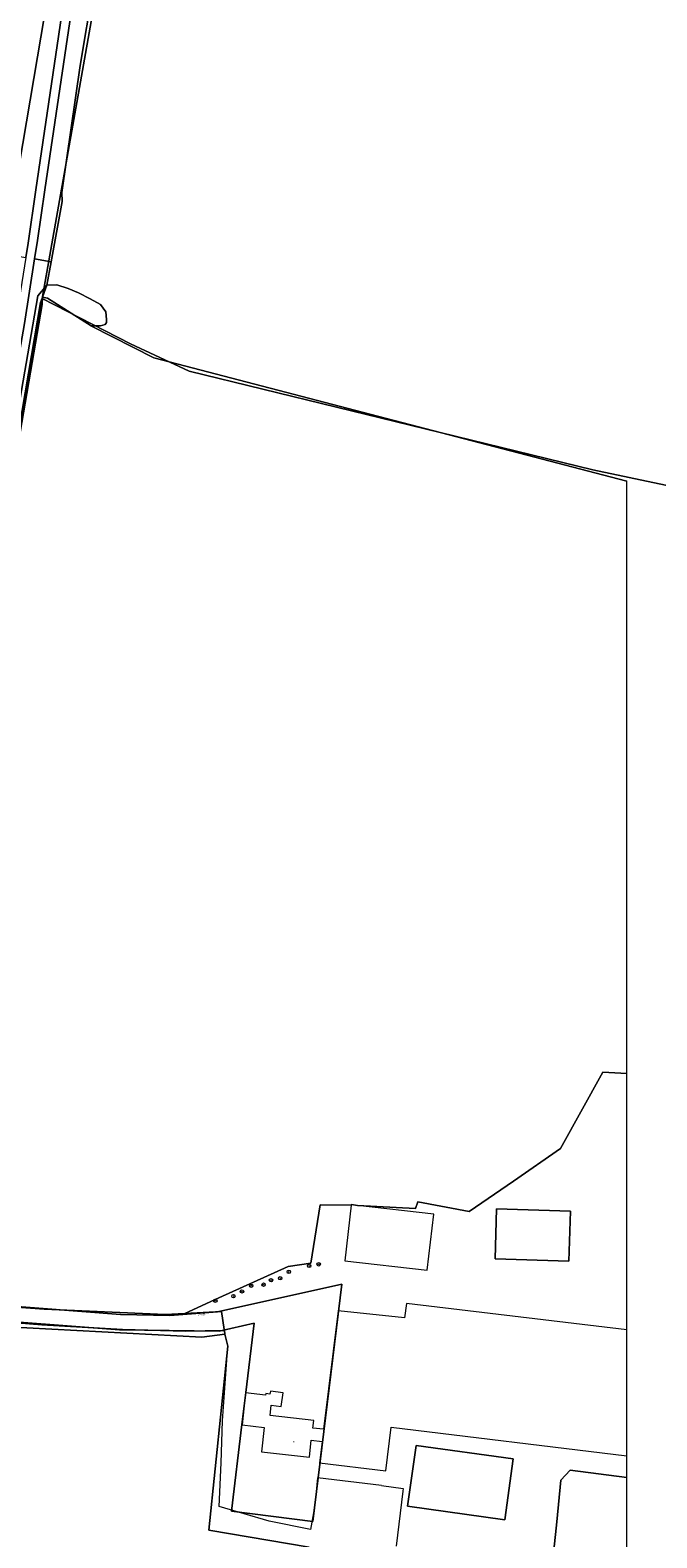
# Model space of a CAD drawing. Header units: metres. Extents: x 207466 to 209466, y 475780 to 477780.
# Tile 170 of 189: x 209044 to 209189, y 476510 to 476860. Entities that reach past the tile are written whole.
import ezdxf
from ezdxf.enums import TextEntityAlignment as Align

# ---------------------------------------------------------------- set-up
doc = ezdxf.new("R2010")
doc.units = ezdxf.units.M
doc.linetypes.add('IE-TERREINAFSCHEIDING-KUNSTMATIG', pattern=[0])
doc.layers.get('0').update_dxf_attribs({"color": 253, "linetype": 'CONTINUOUS'})
for name, color, linetype, lineweight, true_color in [('B-RO-GR-BOOM-S', 7, 'CONTINUOUS', 0, 0x6d8a47), ('B-RO-GR-BOS_LOOF-GV', 7, 'CONTINUOUS', 0, 0x6d8a47), ('B-RO-GR-GRAS-GV', 7, 'CONTINUOUS', 0, 0x6d8a47), ('B-RO-GR-GROENVOORZIENING-GV', 7, 'CONTINUOUS', 0, 0x6d8a47), ('B-RO-OG-BEBOUWING-GV', 7, 'CONTINUOUS', 0, 0xa50000), ('B-RO-OG-BEBOUWING_SCHUUR-GV', 7, 'CONTINUOUS', 0, 0xa50000), ('B-RO-OG-WATER_GREPPEL-GV', 7, 'CONTINUOUS', 0, 0x478c9a), ('B-RO-OG-WATER_SLOOT-GV', 7, 'CONTINUOUS', 0, 0x478c9a)]:
    doc.layers.add(name, color=color, linetype=linetype, lineweight=lineweight, true_color=true_color)
for name, color, linetype, lineweight in [('B-RO-IE-TERREINAFSCHEIDING_KUNSTMATIG_HEKWERK_RASTER-G', 253, 'IE-TERREINAFSCHEIDING-KUNSTMATIG', 0), ('B-RO-OG-BEBOUWING-T18', 7, 'CONTINUOUS', 0), ('B-RO-OG-TERREIN_CULTUURSCHEIDING-GV', 253, 'CONTINUOUS', 0), ('B-RO-OG-TERREIN_ERF-GV', 253, 'CONTINUOUS', 0), ('B-RO-VH-VERHARDING_ASFALT-GV', 253, 'CONTINUOUS', 0), ('B-RO-VH-VERHARDING_BETONSTRAATSTEEN-GV', 253, 'CONTINUOUS', 0), ('B-WE-KG-GRENS_PERCEEL-GV', 150, 'CONTINUOUS', 18), ('B-WE-KG-GRENS_PERCEEL-S', 150, 'CONTINUOUS', 25)]:
    doc.layers.add(name, color=color, linetype=linetype, lineweight=lineweight)
doc.styles.add('NLCS-ISO', font='NLCS-ISO.ttf')
doc.styles.add('NLCS-ISO-M200-T18', font='NLCS-ISO.ttf', dxfattribs={"height": 1.8})

# ---------------------------------------------------------------- blocks, each defined once
blk = doc.blocks.new('SGR-BOOM_01-SO1')
at = {"linetype": 'Continuous'}
h = blk.add_hatch(color=0, dxfattribs=at)
edge = h.paths.add_edge_path()
edge.add_arc((0, 0), 0.25, 0, 360)
at = {"color": 0, "linetype": 'ByBlock', "lineweight": -2}
for radius in [2, 0.25]:
    blk.add_circle((0, 0), radius, dxfattribs=at)
blk = doc.blocks.new('SKG-PERCEELNUMMER-SO')
at = {"style": 'NLCS-ISO', "oblique": 10, "flags": 1}
blk.add_attdef('GEMEENTECODE', text='', height=1.8, dxfattribs=at).set_placement((0, 2.6), align=Align.MIDDLE_CENTER)
at = {"style": 'NLCS-ISO', "oblique": 10}
blk.add_attdef('SECTIE', text='', height=1.8, dxfattribs=at).set_placement((-0.5, 0), align=Align.MIDDLE_RIGHT)
blk.add_attdef('PERCEELNUMMER', text='', height=1.8, dxfattribs=at).set_placement((0.5, 0), align=Align.MIDDLE_LEFT)

msp = doc.modelspace()

# ---------------------------------------------------------------- linework, layer by layer
at = {"layer": 'B-RO-GR-BOS_LOOF-GV', "flags": 128}
msp.add_lwpolyline([(209058.36, 476870.25), (209055.37, 476852.21), (209051.11, 476822.68), (209051.15, 476820.56), (209048.62, 476806.56), (209047.63, 476801.09), (209049.91, 476801.19), (209052.61, 476800.35), (209054.96, 476799.33), (209057.72, 476797.91), (209060.1, 476796.61), (209061.34, 476794.88), (209061.51, 476793.15), (209061.5, 476792.46), (209061.15, 476791.97), (209060.11, 476791.66), (209057.91, 476791.64), (209058.02, 476791.56), (209072.47, 476784.25), (209182.41, 476755.52)], dxfattribs=at)
at = {"layer": 'B-RO-GR-GRAS-GV', "flags": 128}
for points in [[(209046.59, 476798.31), (209046.14, 476797.1), (209034.03, 476726.35), (209033.22, 476721.22), (209030.89, 476708.13), (209024.8, 476673.95), (209025.23, 476673.55), (209033.55, 476721.53), (209046.51, 476796.62), (209046.59, 476798.31)], [(209182.41, 476755.52), (209072.47, 476784.25), (209058.02, 476791.56), (209057.91, 476791.64), (209047.78, 476798.06), (209046.59, 476798.31), (209046.51, 476796.62), (209033.55, 476721.53)], [(209025.67, 476564.58), (209047.02, 476563), (209075.14, 476561.78), (209079.73, 476562.03), (209087.61, 476565.62), (209103.7, 476572.95), (209109, 476573.7), (209111.13, 476587.28), (209118.4, 476587.23), (209118.41, 476587.32), (209119.83, 476587.15), (209133.31, 476586.41), (209133.83, 476587.95), (209145.82, 476585.73), (209156.09, 476592.82), (209167.05, 476600.39), (209176.88, 476618.15), (209182.41, 476617.82), (209182.41, 476617.82), (209182.41, 476755.52)], [(209108.57, 476507.71), (209085.29, 476511.63), (209089.72, 476554.45), (209089.01, 476557.24), (209083.62, 476556.48), (209031.29, 476559.31), (209022.43, 476560.05), (209005.34, 476561.58), (208989.12, 476520.65), (208974.04, 476483.58)], [(209182.41, 476365.8), (209182.41, 476523.91), (209169.29, 476525.59), (209167.08, 476523.27), (209166.16, 476513.55), (209166.01, 476512.09), (209162.68, 476480.73)]]:
    msp.add_lwpolyline(points, dxfattribs=at)
at = {"layer": 'B-RO-GR-GROENVOORZIENING-GV', "flags": 128}
for points in [[(209060.26, 476941.65), (209045.44, 476854.19), (209037.74, 476808.37)], [(209037.74, 476808.37), (209042.73, 476807.54), (209043.26, 476810.89), (209045.04, 476823.26), (209052.07, 476870.59)], [(209054.16, 476870.36), (209047.14, 476823.28), (209045.45, 476811.53), (209044.77, 476807.2)], [(209044.77, 476807.2), (209048.62, 476806.56), (209051.15, 476820.56), (209051.11, 476822.68), (209055.37, 476852.21), (209058.36, 476870.25)], [(209027.71, 476708.67), (209021.85, 476675.04), (209023.81, 476673.79), (209025.23, 476673.55), (209024.8, 476673.95), (209023.86, 476674.07), (209029.7, 476708.33), (209031.95, 476721.53), (209032.9, 476726.48), (209034.28, 476733.76), (209034.39, 476734.41), (209045.55, 476798.65), (209047.63, 476801.09), (209048.62, 476806.56), (209044.77, 476807.2), (209042.42, 476792.18), (209032.65, 476736.72), (209030.77, 476726.3), (209030.1, 476722.38), (209027.71, 476708.67)]]:
    msp.add_lwpolyline(points, dxfattribs=at)
at = {"layer": 'B-RO-IE-TERREINAFSCHEIDING_KUNSTMATIG_HEKWERK_RASTER-G', "flags": 128}
for points in [[(209125.42, 476522), (209110.55, 476523.82), (209110.18, 476519.78), (209109.58, 476515.67), (209108.92, 476511.78), (209099.32, 476513.72), (209087.69, 476517.17), (209088.12, 476527.29), (209088.46, 476537.03), (209089.72, 476554.45)], [(209166.01, 476512.09), (209166.16, 476513.55), (209167.08, 476523.27), (209169.29, 476525.59), (209182.41, 476523.91)], [(209125.42, 476522), (209130.46, 476521.29), (209130.39, 476520.69)], [(209130.39, 476520.69), (209128.86, 476507.91)]]:
    msp.add_lwpolyline(points, dxfattribs=at)
at = {"layer": 'B-RO-OG-BEBOUWING-GV', "flags": 128}
for points in [[(209151.8, 476574.7), (209168.99, 476574.17), (209169.35, 476585.84), (209152.15, 476586.37), (209151.8, 476574.7)], [(209182.41, 476528.93), (209182.41, 476558.2), (209131.21, 476564.33), (209130.77, 476560.97), (209115.32, 476562.65), (209111.97, 476535.09), (209109.47, 476535.37), (209109.67, 476537.13), (209099.52, 476538.29), (209099.8, 476540.73), (209102.06, 476540.39), (209102.53, 476543.53), (209099.59, 476543.97), (209099.49, 476543.28), (209098.51, 476543.43), (209098.45, 476543.04), (209093.84, 476543.57), (209092.99, 476536.12), (209098.14, 476535.53), (209097.49, 476529.82), (209108.65, 476528.57), (209109.1, 476532.55), (209111.62, 476532.24), (209111.02, 476527.31), (209126.45, 476525.43), (209127.68, 476535.57), (209182.41, 476528.93)], [(209133.45, 476531.34), (209131.49, 476517.21), (209154.08, 476514.07), (209156.04, 476528.2), (209133.45, 476531.34)]]:
    msp.add_lwpolyline(points, dxfattribs=at)
at = {"layer": 'B-RO-OG-BEBOUWING_SCHUUR-GV', "flags": 128}
msp.add_lwpolyline([(209119.83, 476587.15), (209118.41, 476587.32), (209118.4, 476587.23), (209116.89, 476574.29), (209136.04, 476572.06), (209137.56, 476585.09), (209119.83, 476587.15)], dxfattribs=at)
at = {"layer": 'B-RO-OG-TERREIN_CULTUURSCHEIDING-GV', "flags": 128}
msp.add_lwpolyline([(209024.4, 476561.19), (209004.36, 476562.97), (209004.27, 476562.59), (209004.06, 476561.77), (209005.34, 476561.58), (209022.43, 476560.05), (209031.29, 476559.31), (209083.62, 476556.48), (209089.01, 476557.24), (209088.9, 476558.08), (209079.95, 476557.93), (209065.18, 476558.29), (209046.47, 476559.35), (209024.4, 476561.19)], dxfattribs=at)
at = {"layer": 'B-RO-OG-TERREIN_ERF-GV', "flags": 128}
for points in [[(209182.41, 476523.91), (209182.41, 476617.82), (209176.88, 476618.15), (209167.05, 476600.39), (209156.09, 476592.82), (209145.82, 476585.73), (209133.83, 476587.95), (209133.31, 476586.41), (209119.83, 476587.15), (209118.41, 476587.32), (209118.4, 476587.23), (209111.13, 476587.28), (209109, 476573.7), (209103.7, 476572.95), (209087.61, 476565.62), (209079.73, 476562.03), (209088.19, 476562.49), (209088.87, 476558.31), (209088.9, 476558.08), (209089.01, 476557.24), (209089.72, 476554.45), (209085.29, 476511.63), (209108.57, 476507.71)], [(209151.8, 476574.7), (209152.15, 476586.37), (209169.35, 476585.84), (209168.99, 476574.17), (209151.8, 476574.7)], [(209182.41, 476528.93), (209182.41, 476558.2), (209131.21, 476564.33), (209130.77, 476560.97), (209115.32, 476562.65), (209111.97, 476535.09), (209109.47, 476535.37), (209109.67, 476537.13), (209099.52, 476538.29), (209099.8, 476540.73), (209102.06, 476540.39), (209102.53, 476543.53), (209099.59, 476543.97), (209099.49, 476543.28), (209098.51, 476543.43), (209098.45, 476543.04), (209093.84, 476543.57), (209092.99, 476536.12), (209098.14, 476535.53), (209097.49, 476529.82), (209108.65, 476528.57), (209109.1, 476532.55), (209111.62, 476532.24), (209111.02, 476527.31), (209126.45, 476525.43), (209127.68, 476535.57), (209182.41, 476528.93)], [(209154.08, 476514.07), (209131.49, 476517.21), (209133.45, 476531.34), (209156.04, 476528.2), (209154.08, 476514.07)], [(209162.68, 476480.73), (209166.01, 476512.09), (209166.16, 476513.55), (209167.08, 476523.27), (209169.29, 476525.59), (209182.41, 476523.91)]]:
    msp.add_lwpolyline(points, dxfattribs=at)
at = {"layer": 'B-RO-OG-WATER_GREPPEL-GV', "flags": 128}
msp.add_lwpolyline([(209047.63, 476801.09), (209046.59, 476798.31), (209047.78, 476798.06), (209057.91, 476791.64), (209060.11, 476791.66), (209061.15, 476791.97), (209061.5, 476792.46), (209061.51, 476793.15), (209061.34, 476794.88), (209060.1, 476796.61), (209057.72, 476797.91), (209054.96, 476799.33), (209052.61, 476800.35), (209049.91, 476801.19), (209047.63, 476801.09)], dxfattribs=at)
at = {"layer": 'B-RO-OG-WATER_SLOOT-GV', "flags": 128}
msp.add_lwpolyline([(209029.7, 476708.33), (209030.89, 476708.13), (209033.22, 476721.22), (209034.03, 476726.35), (209046.14, 476797.1), (209046.59, 476798.31), (209047.63, 476801.09), (209045.55, 476798.65), (209034.39, 476734.41), (209034.28, 476733.76), (209032.9, 476726.48), (209031.95, 476721.53), (209029.7, 476708.33)], dxfattribs=at)
at = {"layer": 'B-RO-VH-VERHARDING_ASFALT-GV', "flags": 128}
for points in [[(209017.36, 476710.42), (209021.11, 476709.79), (209023.11, 476721.62), (209024.34, 476728.86), (209025.74, 476736.99), (209037.74, 476808.37), (209045.44, 476854.19), (209060.26, 476941.65)], [(209052.07, 476870.59), (209045.04, 476823.26), (209043.26, 476810.89), (209042.73, 476807.54), (209040.35, 476792.53), (209030.45, 476735.92), (209028.76, 476726.72), (209028.01, 476722.44), (209025.63, 476709.02)], [(209025.63, 476709.02), (209027.71, 476708.67), (209030.1, 476722.38), (209030.77, 476726.3), (209032.65, 476736.72), (209042.42, 476792.18), (209044.77, 476807.2), (209045.45, 476811.53), (209047.14, 476823.28), (209054.16, 476870.36)]]:
    msp.add_lwpolyline(points, dxfattribs=at)
at = {"layer": 'B-RO-VH-VERHARDING_BETONSTRAATSTEEN-GV', "flags": 128}
msp.add_lwpolyline([(209025.67, 476564.58), (209018.97, 476565.05), (209008.71, 476566.08), (209006.49, 476566.27), (209005.21, 476566.38), (209004.36, 476562.97), (209024.4, 476561.19), (209046.47, 476559.35), (209065.18, 476558.29), (209079.95, 476557.93), (209088.9, 476558.08), (209088.87, 476558.31), (209088.19, 476562.49), (209079.73, 476562.03), (209075.14, 476561.78), (209047.02, 476563), (209025.67, 476564.58)], dxfattribs=at)
at = {"layer": 'B-WE-KG-GRENS_PERCEEL-GV'}
for points in [[(208961.03, 476454.16), (208984.76, 476512.52), (209004.1, 476561.23), (209004.6, 476562.82), (209005.73, 476566.33), (209007.08, 476570.53), (209008.45, 476577.03), (209009.65, 476582.65), (209014.64, 476612.68), (209046.54, 476797.99), (209065.32, 476904.14)], [(209065.32, 476904.14), (209046.54, 476797.99), (209067.09, 476787.48), (209080.69, 476781.09), (209132.09, 476768.6), (209174.55, 476758.16), (209191.44, 476754.58), (209198.56, 476751.35), (209202.71, 476749.61), (209205.17, 476748.54), (209211.45, 476742.79), (209217.09, 476749.14), (209312.54, 476768.15), (209317.63, 476769.5), (209328.48, 476773.23), (209437.24, 476810.08), (209466.35, 476821.11)], [(209191.44, 476754.58), (209174.55, 476758.16), (209132.09, 476768.6), (209080.69, 476781.09), (209067.09, 476787.48), (209046.54, 476797.99), (209014.64, 476612.68), (209009.65, 476582.65), (209008.45, 476577.03), (209007.08, 476570.53), (209005.73, 476566.33), (209064.71, 476561.8), (209076.23, 476561.53), (209087.28, 476562.4), (209116.16, 476568.87), (209109.46, 476513.61), (209090.56, 476516.03), (209092.97, 476536.22), (209093.88, 476543.66)], [(209093.88, 476543.66), (209095.83, 476559.8), (209087.71, 476557.94), (209064.55, 476558.24), (209004.6, 476562.82), (209004.1, 476561.23), (208984.76, 476512.52), (208961.03, 476454.16)]]:
    msp.add_lwpolyline(points, dxfattribs=at)
msp.add_lwpolyline([(209093.88, 476543.66), (209092.97, 476536.22), (209090.56, 476516.03), (209109.46, 476513.61), (209116.16, 476568.87), (209087.28, 476562.4), (209076.23, 476561.53), (209064.71, 476561.8), (209005.73, 476566.33), (209004.6, 476562.82), (209064.55, 476558.24), (209087.71, 476557.94), (209095.83, 476559.8)], close=True, dxfattribs=at)

# ---------------------------------------------------------------- block references
at = {"layer": 'B-RO-GR-BOOM-S', "xscale": 0.2, "yscale": 0.2, "zscale": 0.2}
for p in [(209108.61, 476573.08), (209110.81, 476573.45), (209099.73, 476569.75), (209101.87, 476570.21), (209103.87, 476571.69), (209090.99, 476566.04), (209092.98, 476567.14), (209095.14, 476568.47), (209098, 476568.71), (209086.79, 476564.98)]:
    msp.add_blockref('SGR-BOOM_01-SO1', p, dxfattribs=at)
at = {"layer": 'B-WE-KG-GRENS_PERCEEL-S', "xscale": 0.2, "yscale": 0.2, "zscale": 0.2}
msp.add_blockref('SKG-PERCEELNUMMER-SO', (209083.18, 476561.79), dxfattribs=at).add_auto_attribs({'PERCEELNUMMER': '4729', 'SECTIE': 'D'})

# ---------------------------------------------------------------- texts
at = {"layer": 'B-RO-OG-BEBOUWING-T18', "insert": (209105.03, 476532.17), "char_height": 0.36, "attachment_point": 5, "rotation": 353.6, "line_spacing_factor": 0.8, "style": 'NLCS-ISO-M200-T18'}
msp.add_mtext('{\\fArial|b0|i0|c0|p34;\\C256;8}', dxfattribs=at)

doc.saveas('drawing.dxf')
